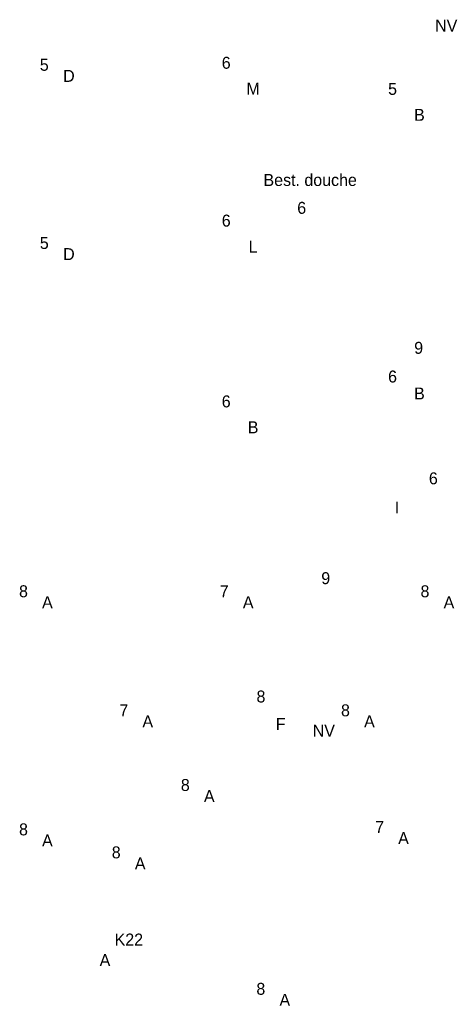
# Model space of a CAD drawing. Header units: millimetres. Extents: x -14827 to 133080, y -40284 to 77583.
# Tile 4 of 14: x 88697 to 95270, y 24585 to 39405. Entities that reach past the tile are written whole.
import ezdxf
from ezdxf.enums import TextEntityAlignment as Align
from ezdxf.xclip import XClip

# ---------------------------------------------------------------- set-up
doc = ezdxf.new("R2010")
doc.units = ezdxf.units.MM
doc.header["$LTSCALE"] = 100
doc.header["$XCLIPFRAME"] = 0
for name, color, linetype in [('EL6222--', 130, 'Continuous'), ('EL6311--', 130, 'Continuous'), ('EL6350--', 130, 'Continuous')]:
    doc.layers.add(name, color=color, linetype=linetype)
doc.styles.add('BURO-018', font='BUROFONT', dxfattribs={"height": 180})

# ---------------------------------------------------------------- blocks, each defined once
blk = doc.blocks.new('1115B3A')
at = {"color": 0, "linetype": 'Continuous'}
blk.add_circle((0, 0), 2.5, dxfattribs=at)
at = {"color": 0, "linetype": 'Continuous', "style": 'BURO-018'}
for tag, p in [('E_GKAST', (0, 8)), ('E_GROEP', (0, 5)), ('E_SGROEP', (4.5, 5)), ('E_ARMCODE', (0, 0)), ('E_SLET', (4.5, -1))]:
    blk.add_attdef(tag, text='', height=1.8, dxfattribs=at).set_placement(p, align=Align.MIDDLE)
blk = doc.blocks.new('1115C3A')
at = {"color": 0, "linetype": 'Continuous'}
for p, q in [((-4.5, 5.5), (4.5, 5.5)), ((-4.5, 1), (-4.5, 5.5)), ((4.5, 1), (4.5, 5.5)), ((4.5, 1), (-4.5, 1))]:
    blk.add_line(p, q, dxfattribs=at)
at = {"color": 0, "linetype": 'Continuous', "style": 'BURO-018'}
for tag, p in [('E_GKAST', (0, 15.17)), ('E_GROEP', (0, 12.17)), ('E_SGROEP', (4.5, 12.17)), ('E_ARMCODE', (0, 8))]:
    blk.add_attdef(tag, text='', height=1.8, dxfattribs=at).set_placement(p, align=Align.MIDDLE)
blk = doc.blocks.new('E00163')
at = {"color": 0, "linetype": 'Continuous'}
for p, q in [((-4.5, 1), (-4.5, 6.5)), ((4.5, 6.5), (-4.5, 6.5)), ((-0.75, 6), (0.75, 6)), ((4.5, 1), (4.5, 6.5)), ((-1.75, 3.5), (-1.75, 5)), ((-1.25, 5), (-1.25, 3.5)), ((0.75, 5.5), (-0.75, 5.5)), ((1.25, 3.5), (1.25, 5)), ((1.75, 5), (1.75, 3.5)), ((-0.75, 3), (-0.5, 3)), ((-0.5, 2.5), (-0.5, 3)), ((-0.25, 3.75), (0.25, 3.75)), ((-0.25, 3.75), (-0.25, 2.25)), ((0.25, 3.75), (0.25, 2.25)), ((0.5, 2.5), (0.5, 3)), ((0.5, 3), (0.75, 3)), ((-0.5, 2.5), (-0.75, 2.5)), ((-0.5, 2.25), (-0.25, 2.25)), ((0, 1.5), (-0.5, 2.25)), ((0.5, 2.25), (0, 1.5)), ((0.25, 2.25), (0.5, 2.25)), ((0.75, 2.5), (0.5, 2.5)), ((4.5, 1), (-4.5, 1))]:
    blk.add_line(p, q, dxfattribs=at)
for centre, radius, start, end in [((-0.75, 5), 1, 90, 180), ((0.75, 5), 1, 0, 90), ((-0.75, 5), 0.5, 90, 180), ((0.75, 5), 0.5, 0, 90), ((-0.75, 3.5), 1, 180, 270), ((-0.75, 3.5), 0.5, 180, 270), ((0.75, 3.5), 0.5, 270, 0), ((0.75, 3.5), 1, 270, 0)]:
    blk.add_arc(centre, radius, start, end, dxfattribs=at)
at = {"color": 0, "linetype": 'Continuous', "style": 'BURO-018'}
for tag, p in [('E_GKAST', (0, 16.17)), ('E_GROEP', (0, 13.17)), ('E_SGROEP', (4.5, 13.17)), ('E_ARMCODE', (0, 9))]:
    blk.add_attdef(tag, text='', height=1.8, dxfattribs=at).set_placement(p, align=Align.MIDDLE)
blk = doc.blocks.new('111304A')
at = {"color": 0, "linetype": 'Continuous'}
for p, q in [((0, 1), (0, 4.5)), ((-1.5, 3), (1.5, 3))]:
    blk.add_line(p, q, dxfattribs=at)
for centre in [(0, 6), (0, 4.5)]:
    blk.add_arc(centre, 1.5, 180, 0, dxfattribs=at)
at = {"color": 0, "linetype": 'Continuous', "style": 'BURO-018'}
for tag, p in [('E_GKAST', (0, 11.5)), ('E_GROEP', (0, 8.5)), ('E_SGROEP', (4.5, 8.5))]:
    blk.add_attdef(tag, text='', height=1.8, dxfattribs=at).set_placement(p, align=Align.MIDDLE)
at = {"color": 0, "linetype": 'Continuous', "style": 'BURO-018', "flags": 1}
for tag, p in [('E_VERMCODE', (13, 8.5)), ('E_MATCODE', (0, 0))]:
    blk.add_attdef(tag, text='', height=1.8, dxfattribs=at).set_placement(p, align=Align.MIDDLE)
blk = doc.blocks.new('1115B61240')
at = {"color": 0}
for p, q in [((-6.2, 2), (-6.2, -2)), ((6.2, 2), (6.2, -2))]:
    blk.add_line(p, q, dxfattribs=at)
at = {"color": 0, "linetype": 'Continuous'}
blk.add_circle((0, 0), 2.5, dxfattribs=at)
at = {"color": 0}
for points in [[(-2.5, 0.75), (-6.2, 0.75), (-2.5, -0.75), (-6.2, -0.75)], [(2.5, 0.75), (6.2, 0.75), (2.5, -0.75), (6.2, -0.75)]]:
    blk.add_solid(points, dxfattribs=at)
at = {"color": 0, "linetype": 'Continuous', "style": 'BURO-018'}
for tag, p in [('E_GKAST', (0, 8)), ('E_GROEP', (0, 5)), ('E_SGROEP', (4.5, 5)), ('E_ARMCODE', (0, 0)), ('E_SLET', (4.5, -3))]:
    blk.add_attdef(tag, text='', height=1.8, dxfattribs=at).set_placement(p, align=Align.MIDDLE)
blk = doc.blocks.new('E00078')
at = {"color": 0, "linetype": 'Continuous'}
for p, q in [((-3, 6.48), (-3, 8.98)), ((-3, 7.73), (1.5, 5.13)), ((0, 7.5), (0, 1)), ((1.5, 4.13), (-1.5, 5.87)), ((1.5, 3.13), (-1.5, 4.87))]:
    blk.add_line(p, q, dxfattribs=at)
at = {"color": 0, "const_width": 0.75}
blk.add_lwpolyline([(-0.38, 7.5, 1), (0.38, 7.5, 1)], format="xyb", close=True, dxfattribs=at)
at = {"color": 0, "linetype": 'Continuous', "const_width": 0.5}
blk.add_lwpolyline([(-2.18, 6.12, 1), (-1.68, 6.12, 1)], format="xyb", close=True, dxfattribs=at)
at = {"color": 0, "linetype": 'Continuous'}
for centre, radius in [((0, 7.5), 0.75), ((-1.93, 6.12), 0.5)]:
    blk.add_circle(centre, radius, dxfattribs=at)
at = {"color": 0, "linetype": 'Continuous', "style": 'BURO-018'}
for tag, p in [('E_GKAST', (0, 14)), ('E_GROEP', (0, 11)), ('E_SGROEP', (4.5, 11))]:
    blk.add_attdef(tag, text='', height=1.8, dxfattribs=at).set_placement(p, align=Align.MIDDLE)
at = {"color": 0, "linetype": 'Continuous', "style": 'BURO-018', "flags": 1}
for tag, p in [('E_VERMCODE', (13, 11)), ('E_MATCODE', (0, 0))]:
    blk.add_attdef(tag, text='', height=1.8, dxfattribs=at).set_placement(p, align=Align.MIDDLE)

msp = doc.modelspace()

# ---------------------------------------------------------------- block references
at = {"layer": 'EL6222--'}
ref = msp.add_blockref('E00078', (91996, 36573), dxfattribs=dict(at, xscale=100, yscale=100, zscale=100, rotation=270))
XClip(ref).set_block_clipping_path([(-177.3915647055, -889.4822801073), (335.6860331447, -203.9585836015)])
ref.add_attrib('E_GROEP', '6', dxfattribs={"layer": '0', "color": 7, "linetype": 'Continuous', "height": 180, "style": 'BURO-018'}).set_placement((92942, 36573), align=Align.MIDDLE)
ref.add_attrib('E_VERMCODE', 'Best. douche', dxfattribs={"layer": '0', "color": 7, "linetype": 'Continuous', "height": 180, "style": 'BURO-018'}).set_placement((93070, 36996), align=Align.MIDDLE)
ref = msp.add_blockref('111304A', (93932, 34466), dxfattribs=dict(at, xscale=100, yscale=100, zscale=100, rotation=270))
XClip(ref).set_block_clipping_path([(-198.4534911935, -908.8437130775), (314.6241066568, -223.3200165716)])
ref.add_attrib('E_GROEP', '9', dxfattribs={"layer": '0', "color": 7, "linetype": 'Continuous', "height": 180, "style": 'BURO-018'}).set_placement((94703, 34466), align=Align.MIDDLE)
ref = msp.add_blockref('111304A', (93304, 31770), dxfattribs=dict(at, xscale=100, yscale=100, zscale=100, rotation=180))
XClip(ref).set_block_clipping_path([(217.0447004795, -225.4169496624), (902.5683969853, 287.6606481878)])
ref.add_attrib('E_GROEP', '9', dxfattribs={"layer": '0', "color": 7, "linetype": 'Continuous', "height": 180, "style": 'BURO-018'}).set_placement((93304, 30999), align=Align.MIDDLE)
at = {"layer": 'EL6311--'}
ref = msp.add_blockref('1115B3A', (89438, 38559), dxfattribs=dict(at, xscale=100, yscale=100, zscale=100))
XClip(ref).set_block_clipping_path([(-863.9072442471, -355.547301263), (-178.3835477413, 157.5302965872)])
ref.add_attrib('E_ARMCODE', 'D', dxfattribs={"layer": '0', "color": 7, "linetype": 'Continuous', "height": 180, "style": 'BURO-018'}).set_placement((89438, 38559), align=Align.MIDDLE)
ref.add_attrib('E_GROEP', '5', dxfattribs={"layer": '0', "color": 7, "linetype": 'Continuous', "height": 180, "style": 'BURO-018'}).set_placement((89067, 38725), align=Align.MIDDLE)
ref = msp.add_blockref('1115B61240', (92211, 38367), dxfattribs=dict(at, xscale=100, yscale=100, zscale=100))
XClip(ref).set_block_clipping_path([(-891.6320511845, -353.6318881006), (-206.1083546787, 159.4457097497)])
ref.add_attrib('E_ARMCODE', 'M', dxfattribs={"layer": '0', "color": 7, "linetype": 'Continuous', "height": 180, "style": 'BURO-018'}).set_placement((92211, 38367), align=Align.MIDDLE)
ref.add_attrib('E_GROEP', '6', dxfattribs={"layer": '0', "color": 7, "linetype": 'Continuous', "height": 180, "style": 'BURO-018'}).set_placement((91806, 38757), align=Align.MIDDLE)
ref = msp.add_blockref('1115B61240', (94715, 37973), dxfattribs=dict(at, xscale=100, yscale=100, zscale=100))
XClip(ref).set_block_clipping_path([(-916.6746112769, -349.68600525), (-231.1509147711, 163.3915926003)])
ref.add_attrib('E_ARMCODE', 'B', dxfattribs={"layer": '0', "color": 7, "linetype": 'Continuous', "height": 180, "style": 'BURO-018'}).set_placement((94715, 37973), align=Align.MIDDLE)
ref.add_attrib('E_GROEP', '5', dxfattribs={"layer": '0', "color": 7, "linetype": 'Continuous', "height": 180, "style": 'BURO-018'}).set_placement((94310, 38363), align=Align.MIDDLE)
ref = msp.add_blockref('1115B61240', (92211, 35991), dxfattribs=dict(at, xscale=100, yscale=100, zscale=100))
XClip(ref).set_block_clipping_path([(-891.6320511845, -329.8682161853), (-206.1083546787, 183.209381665)])
ref.add_attrib('E_ARMCODE', 'L', dxfattribs={"layer": '0', "color": 7, "linetype": 'Continuous', "height": 180, "style": 'BURO-018'}).set_placement((92211, 35991), align=Align.MIDDLE)
ref.add_attrib('E_GROEP', '6', dxfattribs={"layer": '0', "color": 7, "linetype": 'Continuous', "height": 180, "style": 'BURO-018'}).set_placement((91806, 36381), align=Align.MIDDLE)
ref = msp.add_blockref('1115B3A', (89438, 35877), dxfattribs=dict(at, xscale=100, yscale=100, zscale=100))
XClip(ref).set_block_clipping_path([(-863.9072442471, -328.729436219), (-178.3835477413, 184.3481616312)])
ref.add_attrib('E_ARMCODE', 'D', dxfattribs={"layer": '0', "color": 7, "linetype": 'Continuous', "height": 180, "style": 'BURO-018'}).set_placement((89438, 35877), align=Align.MIDDLE)
ref.add_attrib('E_GROEP', '5', dxfattribs={"layer": '0', "color": 7, "linetype": 'Continuous', "height": 180, "style": 'BURO-018'}).set_placement((89067, 36043), align=Align.MIDDLE)
ref = msp.add_blockref('1115B61240', (94715, 33779), dxfattribs=dict(at, xscale=100, yscale=100, zscale=100))
XClip(ref).set_block_clipping_path([(-916.6746112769, -307.7538376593), (-231.1509147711, 205.323760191)])
ref.add_attrib('E_ARMCODE', 'B', dxfattribs={"layer": '0', "color": 7, "linetype": 'Continuous', "height": 180, "style": 'BURO-018'}).set_placement((94715, 33779), align=Align.MIDDLE)
ref.add_attrib('E_GROEP', '6', dxfattribs={"layer": '0', "color": 7, "linetype": 'Continuous', "height": 180, "style": 'BURO-018'}).set_placement((94310, 34034), align=Align.MIDDLE)
ref = msp.add_blockref('1115B61240', (92211, 33270), dxfattribs=dict(at, xscale=100, yscale=100, zscale=100))
XClip(ref).set_block_clipping_path([(-891.6320511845, -302.6606481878), (-206.1083546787, 210.4169496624)])
ref.add_attrib('E_ARMCODE', 'B', dxfattribs={"layer": '0', "color": 7, "linetype": 'Continuous', "height": 180, "style": 'BURO-018'}).set_placement((92211, 33270), align=Align.MIDDLE)
ref.add_attrib('E_GROEP', '6', dxfattribs={"layer": '0', "color": 7, "linetype": 'Continuous', "height": 180, "style": 'BURO-018'}).set_placement((91806, 33660), align=Align.MIDDLE)
ref = msp.add_blockref('1115B3A', (89114, 30636), dxfattribs=dict(at, xscale=100, yscale=100, zscale=100))
XClip(ref).set_block_clipping_path([(-860.6698204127, -276.3198384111), (-175.1461239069, 236.7577594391)])
ref.add_attrib('E_ARMCODE', 'A', dxfattribs={"layer": '0', "color": 7, "linetype": 'Continuous', "height": 180, "style": 'BURO-018'}).set_placement((89114, 30636), align=Align.MIDDLE)
ref.add_attrib('E_GROEP', '8', dxfattribs={"layer": '0', "color": 7, "linetype": 'Continuous', "height": 180, "style": 'BURO-018'}).set_placement((88754, 30802), align=Align.MIDDLE)
ref = msp.add_blockref('1115B3A', (92137, 30636), dxfattribs=dict(at, xscale=100, yscale=100, zscale=100))
XClip(ref).set_block_clipping_path([(-890.8907493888, -276.3198384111), (-205.367052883, 236.7577594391)])
ref.add_attrib('E_ARMCODE', 'A', dxfattribs={"layer": '0', "color": 7, "linetype": 'Continuous', "height": 180, "style": 'BURO-018'}).set_placement((92137, 30636), align=Align.MIDDLE)
ref.add_attrib('E_GROEP', '7', dxfattribs={"layer": '0', "color": 7, "linetype": 'Continuous', "height": 180, "style": 'BURO-018'}).set_placement((91776, 30802), align=Align.MIDDLE)
ref = msp.add_blockref('1115B3A', (95159, 30636), dxfattribs=dict(at, xscale=100, yscale=100, zscale=100))
XClip(ref).set_block_clipping_path([(-921.1116783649, -276.3198384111), (-235.5879818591, 236.7577594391)])
ref.add_attrib('E_ARMCODE', 'A', dxfattribs={"layer": '0', "color": 7, "linetype": 'Continuous', "height": 180, "style": 'BURO-018'}).set_placement((95159, 30636), align=Align.MIDDLE)
ref.add_attrib('E_GROEP', '8', dxfattribs={"layer": '0', "color": 7, "linetype": 'Continuous', "height": 180, "style": 'BURO-018'}).set_placement((94798, 30802), align=Align.MIDDLE)
ref = msp.add_blockref('1115B3A', (90625, 28844), dxfattribs=dict(at, xscale=100, yscale=100, zscale=100))
XClip(ref).set_block_clipping_path([(-875.7802849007, -258.3964116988), (-190.2565883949, 254.6811861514)])
ref.add_attrib('E_ARMCODE', 'A', dxfattribs={"layer": '0', "color": 7, "linetype": 'Continuous', "height": 180, "style": 'BURO-018'}).set_placement((90625, 28844), align=Align.MIDDLE)
ref.add_attrib('E_GROEP', '7', dxfattribs={"layer": '0', "color": 7, "linetype": 'Continuous', "height": 180, "style": 'BURO-018'}).set_placement((90265, 29010), align=Align.MIDDLE)
ref = msp.add_blockref('1115B3A', (93962, 28844), dxfattribs=dict(at, xscale=100, yscale=100, zscale=100))
XClip(ref).set_block_clipping_path([(-909.1412176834, -258.3964116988), (-223.6175211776, 254.6811861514)])
ref.add_attrib('E_ARMCODE', 'A', dxfattribs={"layer": '0', "color": 7, "linetype": 'Continuous', "height": 180, "style": 'BURO-018'}).set_placement((93962, 28844), align=Align.MIDDLE)
ref.add_attrib('E_GROEP', '8', dxfattribs={"layer": '0', "color": 7, "linetype": 'Continuous', "height": 180, "style": 'BURO-018'}).set_placement((93601, 29010), align=Align.MIDDLE)
ref = msp.add_blockref('1115B3A', (91551, 27720), dxfattribs=dict(at, xscale=100, yscale=100, zscale=100))
XClip(ref).set_block_clipping_path([(-885.035072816, -247.1606669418), (-199.5113763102, 265.9169309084)])
ref.add_attrib('E_ARMCODE', 'A', dxfattribs={"layer": '0', "color": 7, "linetype": 'Continuous', "height": 180, "style": 'BURO-018'}).set_placement((91551, 27720), align=Align.MIDDLE)
ref.add_attrib('E_GROEP', '8', dxfattribs={"layer": '0', "color": 7, "linetype": 'Continuous', "height": 180, "style": 'BURO-018'}).set_placement((91190, 27886), align=Align.MIDDLE)
ref = msp.add_blockref('1115B3A', (89114, 27051), dxfattribs=dict(at, xscale=100, yscale=100, zscale=100))
XClip(ref).set_block_clipping_path([(-860.6698204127, -240.4729849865), (-175.1461239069, 272.6046128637)])
ref.add_attrib('E_ARMCODE', 'A', dxfattribs={"layer": '0', "color": 7, "linetype": 'Continuous', "height": 180, "style": 'BURO-018'}).set_placement((89114, 27051), align=Align.MIDDLE)
ref.add_attrib('E_GROEP', '8', dxfattribs={"layer": '0', "color": 7, "linetype": 'Continuous', "height": 180, "style": 'BURO-018'}).set_placement((88754, 27218), align=Align.MIDDLE)
ref = msp.add_blockref('1115B3A', (94475, 27086), dxfattribs=dict(at, xscale=100, yscale=100, zscale=100))
XClip(ref).set_block_clipping_path([(-914.2796560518, -240.8211859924), (-228.755959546, 272.2564118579)])
ref.add_attrib('E_ARMCODE', 'A', dxfattribs={"layer": '0', "color": 7, "linetype": 'Continuous', "height": 180, "style": 'BURO-018'}).set_placement((94475, 27086), align=Align.MIDDLE)
ref.add_attrib('E_GROEP', '7', dxfattribs={"layer": '0', "color": 7, "linetype": 'Continuous', "height": 180, "style": 'BURO-018'}).set_placement((94115, 27252), align=Align.MIDDLE)
ref = msp.add_blockref('1115B3A', (90511, 26706), dxfattribs=dict(at, xscale=100, yscale=100, zscale=100))
XClip(ref).set_block_clipping_path([(-874.6381878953, -237.0155885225), (-189.1144913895, 276.0620093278)])
ref.add_attrib('E_ARMCODE', 'A', dxfattribs={"layer": '0', "color": 7, "linetype": 'Continuous', "height": 180, "style": 'BURO-018'}).set_placement((90511, 26706), align=Align.MIDDLE)
ref.add_attrib('E_GROEP', '8', dxfattribs={"layer": '0', "color": 7, "linetype": 'Continuous', "height": 180, "style": 'BURO-018'}).set_placement((90150, 26872), align=Align.MIDDLE)
ref = msp.add_blockref('1115B3A', (89981, 25251), dxfattribs=dict(at, xscale=100, yscale=100, zscale=100))
XClip(ref).set_block_clipping_path([(-869.3323782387, -222.4695609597), (-183.8086817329, 290.6080368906)])
ref.add_attrib('E_ARMCODE', 'A', dxfattribs={"layer": '0', "color": 7, "linetype": 'Continuous', "height": 180, "style": 'BURO-018'}).set_placement((89981, 25251), align=Align.MIDDLE)
ref.add_attrib('E_GROEP', 'K22', dxfattribs={"layer": '0', "color": 7, "linetype": 'Continuous', "height": 180, "style": 'BURO-018'}).set_placement((90340, 25561), align=Align.MIDDLE)
ref = msp.add_blockref('1115B3A', (92688, 24652), dxfattribs=dict(at, xscale=100, yscale=100, zscale=100))
XClip(ref).set_block_clipping_path([(-896.4034044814, -216.4749348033), (-210.8797079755, 296.6026630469)])
ref.add_attrib('E_ARMCODE', 'A', dxfattribs={"layer": '0', "color": 7, "linetype": 'Continuous', "height": 180, "style": 'BURO-018'}).set_placement((92688, 24652), align=Align.MIDDLE)
ref.add_attrib('E_GROEP', '8', dxfattribs={"layer": '0', "color": 7, "linetype": 'Continuous', "height": 180, "style": 'BURO-018'}).set_placement((92327, 24818), align=Align.MIDDLE)
at = {"layer": 'EL6350--'}
ref = msp.add_blockref('E00163', (94934, 32463), dxfattribs=dict(at, xscale=100, yscale=100, zscale=100, rotation=180))
XClip(ref).set_block_clipping_path([(233.3467108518, -218.4832949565), (918.8704073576, 294.5943028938)])
ref.add_attrib('E_ARMCODE', 'I', dxfattribs={"layer": '0', "color": 7, "linetype": 'Continuous', "height": 180, "style": 'BURO-018'}).set_placement((94377, 32063), align=Align.MIDDLE)
ref.add_attrib('E_GROEP', '6', dxfattribs={"layer": '0', "color": 7, "linetype": 'Continuous', "height": 180, "style": 'BURO-018'}).set_placement((94924, 32502), align=Align.MIDDLE)
ref = msp.add_blockref('1115C3A', (92607, 28500), dxfattribs=dict(at, xscale=100, yscale=100, zscale=100))
XClip(ref).set_block_clipping_path([(-895.5983033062, -254.9597662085), (-210.0746068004, 258.1178316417)])
ref.add_attrib('E_ARMCODE', 'F', dxfattribs={"layer": '0', "color": 7, "linetype": 'Continuous', "height": 180, "style": 'BURO-018'}).set_placement((92625, 28806), align=Align.MIDDLE)
ref.add_attrib('E_GROEP', '8', dxfattribs={"layer": '0', "color": 7, "linetype": 'Continuous', "height": 180, "style": 'BURO-018'}).set_placement((92329, 29218), align=Align.MIDDLE)

# ---------------------------------------------------------------- texts
at = {"layer": 'EL6350--', "color": 1, "style": 'BURO-018'}
for p in [(94951, 39225), (93108, 28613)]:
    msp.add_text('NV', height=180, dxfattribs=at).set_placement(p)

doc.saveas('drawing.dxf')
